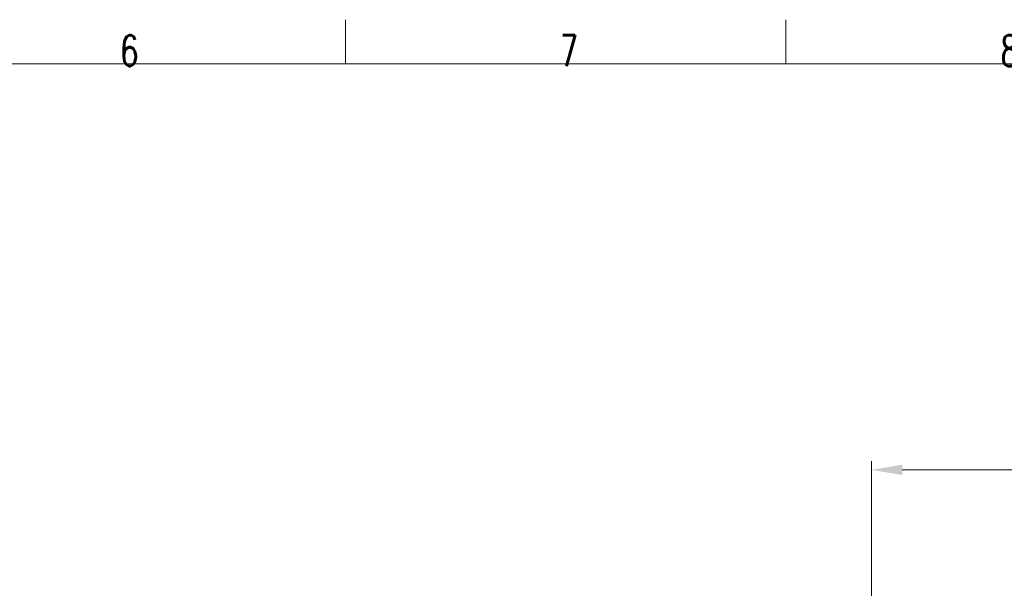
# Model space of a CAD drawing. Header units: inches. Extents: x 0 to 29700, y -16 to 21000.
# Tile 195 of 235: x 13000 to 18589, y 17774 to 21000. Entities that reach past the tile are written whole.
import ezdxf

# ---------------------------------------------------------------- set-up
doc = ezdxf.new("R2010")
doc.units = ezdxf.units.IN
doc.layers.add('210', color=7, linetype='Continuous', true_color=0xffffff)
doc.layers.add('254', color=7, linetype='Continuous', true_color=0xffffff)
doc.styles.add('latin_extended', font='simplex.shx')
doc.dimstyles.get("Standard").update_dxf_attribs({"dimtxt": 0.18, "dimasz": 0.18, "dimexe": 0.18, "dimexo": 0.0625, "dimgap": 0.09, "dimtad": 0, "dimtih": 1, "dimtoh": 1, "dimdec": 4, "dimzin": 0, "dimdsep": 46, "dimtxsty": 'Standard', "dimcen": 0.09, "dimadec": 0, "dimazin": 0, "dimtfac": 1, "dimtdec": 4, "dimtofl": 0, "dimtmove": 0, "dimatfit": 3, "dimfxl": 1, "dimtolj": 1, "dimtzin": 0, "dimarcsym": 0})

# ---------------------------------------------------------------- blocks, each defined once
blk = doc.blocks.new('_U6')
at = {"layer": '254', "color": 3, "linetype": 'Continuous', "lineweight": 13, "transparency": 16777216}
for p, q in [((17834.9, 15248.6), (17834.9, 18496.2)), ((18009.9, 18446.2), (28763.9, 18446.2)), ((28938.9, 16821), (28938.9, 18496.2))]:
    blk.add_line(p, q, dxfattribs=at)
at = {"layer": '254', "color": 3, "transparency": 16777216}
for points in [[(18009.9, 18475.4), (18009.9, 18417.1), (17834.9, 18446.2)], [(28763.9, 18417.1), (28763.9, 18475.4), (28938.9, 18446.2)]]:
    blk.add_solid(points, dxfattribs=at)
at = {"layer": 'Defpoints', "color": 0, "transparency": 16777216}
for p in [(28938.9, 18446.2), (28938.9, 16771), (17834.9, 15198.6)]:
    blk.add_point(p, dxfattribs=at)
at = {"layer": '254', "color": 2, "lineweight": 13, "transparency": 16777216, "insert": (23053.6, 18708.7), "char_height": 175, "attachment_point": 1, "style": 'latin_extended'}
blk.add_mtext('\\A1;\\C2;~11m', dxfattribs=at)

msp = doc.modelspace()

# ---------------------------------------------------------------- linework, layer by layer
at = {"layer": '210', "color": 7, "linetype": 'Continuous', "lineweight": 18}
for p, q in [((14850, 20750), (14850, 21000)), ((17350, 20750), (17350, 21000)), ((250, 20750), (29450, 20750))]:
    msp.add_line(p, q, dxfattribs=at)

# ---------------------------------------------------------------- texts
at = {"layer": '210', "color": 211, "linetype": 'Continuous', "lineweight": 18, "char_height": 175, "attachment_point": 7, "line_spacing_factor": 0.963855, "style": 'latin_extended'}
for s, insert in [('\\W0.7067;6', (13569.16, 20736.628)), ('\\W0.6563;7', (16069.16, 20736.628)), ('\\W0.6563;8', (18569.16, 20736.628))]:
    msp.add_mtext(s, dxfattribs=dict(at, insert=insert))

# ---------------------------------------------------------------- dimensions: what is measured, and where the dimension line sits
at = {"layer": '254', "color": 2, "linetype": 'Continuous', "lineweight": 13}
dim = msp.add_linear_dim(base=(28938.932, 18446.224), p1=(17834.932, 15198.607), p2=(28938.932, 16771.04), text='\\C2;~11m', dimstyle='Standard', override={"dimscale": 50, "dimtxt": 3.5, "dimasz": 3.5, "dimexe": 1, "dimexo": 1, "dimgap": 1.75, "dimtad": 1, "dimtih": 1, "dimtoh": 0, "dimdec": 2, "dimlfac": 0.02, "dimzin": 8, "dimdsep": 46, "dimlunit": 2, "dimpost": '', "dimtxsty": 'latin_extended', "dimsah": 1, "dimse1": 0, "dimse2": 0, "dimsd1": 0, "dimsd2": 0, "dimclrd": 3, "dimclre": 3, "dimclrt": 2, "dimtol": 0, "dimtm": -0.1, "dimtfac": 0.714286, "dimtdec": 3, "dimtofl": 1, "dimtmove": 0, "dimtzin": 8, "dimlwd": 13, "dimlwe": 13}, dxfattribs=at)
dim.commit()
dim.dimension.update_dxf_attribs({"geometry": '_U6', "text_midpoint": (23386.932, 18446.224), "dimtype": 160})

doc.saveas('drawing.dxf')
